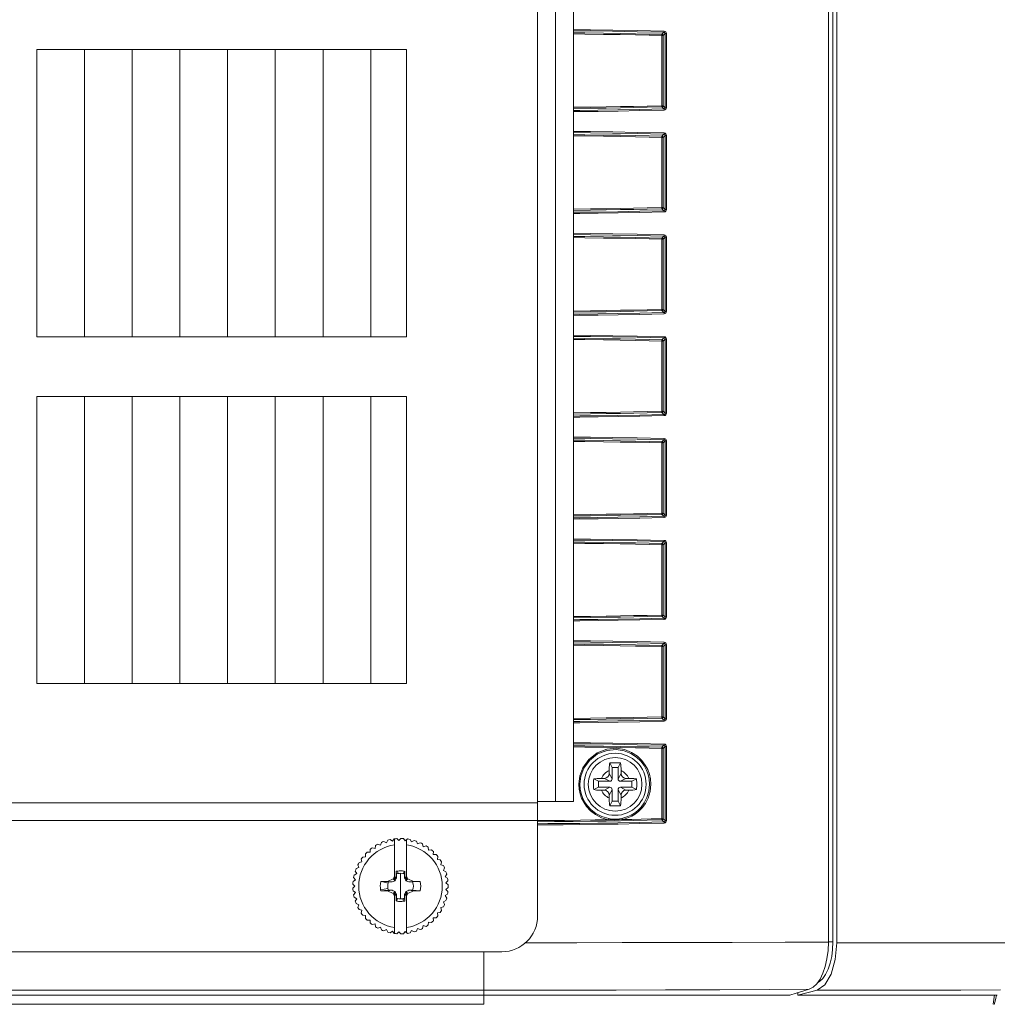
# Model space of a CAD drawing. Header units: millimetres. Extents: x 3925 to 5043, y -86 to 778.
# Tile 18 of 256: x 4084 to 4104, y 360 to 380. Entities that reach past the tile are written whole.
import ezdxf

# ---------------------------------------------------------------- set-up
doc = ezdxf.new("R2010")
doc.units = ezdxf.units.MM
doc.header["$LTSCALE"] = 46.255
for name, color, linetype in [('85-1A626G050DXF_CONTINUOUS_LINE', 7, 'CONTINUOUS'), ('H30-BOTTOM-CDXF_CONTINUOUS_LINE', 7, 'CONTINUOUS'), ('H30-RIGHT-CODXF_CONTINUOUS_LINE', 7, 'CONTINUOUS'), ('H30K-FOG-FILDXF_CONTINUOUS_LINE', 7, 'CONTINUOUS'), ('H30K-FRONT-CDXF_CONTINUOUS_LINE', 7, 'CONTINUOUS'), ('SW3DPS-52-39DXF_CONTINUOUS_LINE', 7, 'CONTINUOUS')]:
    doc.layers.add(name, color=color, linetype=linetype)

msp = doc.modelspace()

# ---------------------------------------------------------------- linework, layer by layer
at = {"layer": '85-1A626G050DXF_CONTINUOUS_LINE', "color": 7, "linetype": 'Continuous', "lineweight": 0}
for p, q in [((4096.1695, 364.7388), (4096.1197, 364.8384)), ((4096.2945, 364.7388), (4096.1695, 364.7388)), ((4096.1695, 364.7388), (4096.1695, 364.5013)), ((4096.2945, 364.7388), (4096.3443, 364.8384)), ((4096.2945, 364.5013), (4096.2945, 364.7388)), ((4095.882, 364.4513), (4095.7824, 364.5011)), ((4095.9456, 364.5138), (4096.007, 364.5138)), ((4096.1195, 364.4513), (4096.007, 364.5138)), ((4096.107, 364.6752), (4096.107, 364.6138)), ((4096.1695, 364.5013), (4096.107, 364.6138)), ((4096.2945, 364.5013), (4096.357, 364.6138)), ((4096.3445, 364.4513), (4096.457, 364.5138)), ((4096.357, 364.6752), (4096.357, 364.6138)), ((4096.5184, 364.5138), (4096.457, 364.5138)), ((4096.582, 364.4513), (4096.6817, 364.5011)), ((4095.882, 364.3263), (4095.7824, 364.2765)), ((4096.1195, 364.4513), (4095.882, 364.4513)), ((4095.882, 364.4513), (4095.882, 364.3263)), ((4095.882, 364.3263), (4096.1195, 364.3263)), ((4096.1195, 364.3263), (4096.007, 364.2638)), ((4096.582, 364.4513), (4096.3445, 364.4513)), ((4096.3445, 364.3263), (4096.582, 364.3263)), ((4096.3445, 364.3263), (4096.457, 364.2638)), ((4096.582, 364.3263), (4096.582, 364.4513)), ((4096.582, 364.3263), (4096.6817, 364.2765)), ((4095.9456, 364.2638), (4096.007, 364.2638)), ((4096.1695, 364.2763), (4096.107, 364.1638)), ((4096.107, 364.1024), (4096.107, 364.1638)), ((4096.1695, 364.2763), (4096.1695, 364.0388)), ((4096.2945, 364.2763), (4096.357, 364.1638)), ((4096.2945, 364.0388), (4096.2945, 364.2763)), ((4096.357, 364.1024), (4096.357, 364.1638)), ((4096.5184, 364.2638), (4096.457, 364.2638)), ((4096.1695, 364.0388), (4096.1197, 363.9392)), ((4096.1695, 364.0388), (4096.2945, 364.0388)), ((4096.2945, 364.0388), (4096.3443, 363.9392))]:
    msp.add_line(p, q, dxfattribs=at)
for points in [[(4096.107, 364.6752), (4096.1074, 364.7054), (4096.1084, 364.7313), (4096.1097, 364.7536), (4096.1112, 364.7732), (4096.113, 364.7909), (4096.115, 364.8074), (4096.1172, 364.8232), (4096.1197, 364.8384)], [(4096.1197, 364.8384), (4096.1568, 364.8405), (4096.1943, 364.8417), (4096.232, 364.8421)], [(4096.232, 364.8421), (4096.2698, 364.8417), (4096.3072, 364.8405), (4096.3443, 364.8384)], [(4096.3443, 364.8384), (4096.3469, 364.823), (4096.3491, 364.8071), (4096.3511, 364.7905), (4096.3528, 364.7727), (4096.3544, 364.7531), (4096.3557, 364.7308), (4096.3566, 364.7051), (4096.357, 364.6752)], [(4095.7824, 364.2765), (4095.7806, 364.3084), (4095.7794, 364.3405), (4095.7788, 364.3727), (4095.7788, 364.4049), (4095.7794, 364.4371), (4095.7806, 364.4692), (4095.7824, 364.5011)], [(4095.7824, 364.5011), (4095.8188, 364.5065), (4095.8587, 364.5105), (4095.9013, 364.513), (4095.9456, 364.5138)], [(4096.5184, 364.5138), (4096.554, 364.5133), (4096.5886, 364.5117), (4096.6217, 364.5091), (4096.6528, 364.5056), (4096.6817, 364.5011)], [(4096.6817, 364.5011), (4096.6835, 364.4692), (4096.6847, 364.4371), (4096.6852, 364.4049), (4096.6852, 364.3727), (4096.6847, 364.3405), (4096.6835, 364.3084), (4096.6817, 364.2765)], [(4095.9456, 364.2638), (4095.91, 364.2643), (4095.8754, 364.2659), (4095.8424, 364.2685), (4095.8112, 364.2721), (4095.7824, 364.2765)], [(4096.1197, 363.9392), (4096.1172, 363.9546), (4096.1149, 363.9705), (4096.113, 363.9871), (4096.1112, 364.0049), (4096.1096, 364.0245), (4096.1083, 364.0468), (4096.1074, 364.0725), (4096.107, 364.1024)], [(4096.357, 364.1024), (4096.3566, 364.0722), (4096.3557, 364.0463), (4096.3543, 364.024), (4096.3528, 364.0044), (4096.351, 363.9867), (4096.3491, 363.9702), (4096.3468, 363.9544), (4096.3443, 363.9392)], [(4096.6817, 364.2765), (4096.6452, 364.2711), (4096.6053, 364.2671), (4096.5627, 364.2646), (4096.5184, 364.2638)], [(4096.232, 363.9355), (4096.1943, 363.9359), (4096.1568, 363.9371), (4096.1197, 363.9392)], [(4096.3443, 363.9392), (4096.3072, 363.9371), (4096.2698, 363.9359), (4096.232, 363.9355)]]:
    msp.add_lwpolyline(points, dxfattribs=at)
msp.add_circle((4096.232, 364.3888), 0.5625, dxfattribs=at)
for centre, radius, start, end in [((4096.232, 364.3888), 0.3125, 113.57818, 156.42182), ((4096.007, 364.6138), 0.1, 270, 0), ((4096.1195, 364.5013), 0.05, 270, 0), ((4096.3445, 364.5013), 0.05, 180, 270), ((4096.232, 364.3888), 0.3125, 23.57818, 66.42182), ((4096.457, 364.6138), 0.1, 180, 270), ((4096.1195, 364.2763), 0.05, 0, 90), ((4096.3445, 364.2763), 0.05, 90, 180), ((4096.232, 364.3888), 0.3125, 203.57818, 246.42182), ((4096.007, 364.1638), 0.1, 0, 90), ((4096.232, 364.3888), 0.3125, 293.57818, 336.42182), ((4096.457, 364.1638), 0.1, 90, 180)]:
    msp.add_arc(centre, radius, start, end, dxfattribs=at)
at = {"layer": 'H30-BOTTOM-CDXF_CONTINUOUS_LINE', "color": 7, "linetype": 'Continuous', "lineweight": 0}
for p, q in [((4093.482, 359.7781), (4093.482, 359.9713)), ((4104.1623, 359.7781), (4104.1869, 359.9786)), ((4093.482, 359.7781), (4019.482, 359.7781))]:
    msp.add_line(p, q, dxfattribs=at)
msp.add_lwpolyline([(4104.232, 359.9713), (4104.2049, 359.8724), (4104.1768, 359.775)], dxfattribs=at)
at = {"layer": 'H30-RIGHT-CODXF_CONTINUOUS_LINE', "color": 7, "linetype": 'Continuous', "lineweight": 0}
for p, q in [((4100.7043, 400.0885), (4100.7043, 361.083)), ((4100.7996, 361.0835), (4100.7996, 400.088)), ((4097.2382, 380.0852), (4097.2084, 380.0852)), ((4097.2084, 378.6124), (4097.2084, 380.0852)), ((4097.2134, 380.11), (4097.255, 380.1516)), ((4097.2382, 380.0852), (4097.2787, 380.1256)), ((4097.2382, 378.6124), (4097.2382, 380.0852)), ((4097.2787, 380.1256), (4097.3084, 380.1256)), ((4097.2787, 380.1256), (4097.2787, 378.572)), ((4097.3084, 380.1256), (4097.3084, 378.572)), ((4097.2382, 378.6124), (4097.2084, 378.6124)), ((4097.2134, 378.5876), (4097.255, 378.546)), ((4097.2382, 378.6124), (4097.2787, 378.572)), ((4097.3084, 378.572), (4097.2787, 378.572)), ((4097.2382, 377.9502), (4097.2084, 377.9502)), ((4097.2084, 376.4774), (4097.2084, 377.9502)), ((4097.2134, 377.975), (4097.255, 378.0166)), ((4097.2382, 377.9502), (4097.2787, 377.9906)), ((4097.2382, 376.4774), (4097.2382, 377.9502)), ((4097.2787, 377.9906), (4097.3084, 377.9906)), ((4097.2787, 377.9906), (4097.2787, 376.437)), ((4097.3084, 377.9906), (4097.3084, 376.437)), ((4097.2382, 376.4774), (4097.2084, 376.4774)), ((4097.2382, 376.4774), (4097.2787, 376.437)), ((4097.2134, 376.4526), (4097.255, 376.411)), ((4097.3084, 376.437), (4097.2787, 376.437)), ((4097.2134, 375.84), (4097.255, 375.8816)), ((4097.2382, 375.8152), (4097.2787, 375.8556)), ((4097.2787, 375.8556), (4097.3084, 375.8556)), ((4097.2787, 375.8556), (4097.2787, 374.302)), ((4097.3084, 375.8556), (4097.3084, 374.302)), ((4097.2382, 375.8152), (4097.2084, 375.8152)), ((4097.2084, 374.3424), (4097.2084, 375.8152)), ((4097.2382, 374.3424), (4097.2382, 375.8152)), ((4097.2382, 374.3424), (4097.2084, 374.3424)), ((4097.2134, 374.3176), (4097.255, 374.276)), ((4097.2382, 374.3424), (4097.2787, 374.302)), ((4097.3084, 374.302), (4097.2787, 374.302)), ((4097.2382, 373.6802), (4097.2084, 373.6802)), ((4097.2084, 372.2074), (4097.2084, 373.6802)), ((4097.2134, 373.705), (4097.255, 373.7466)), ((4097.2382, 373.6802), (4097.2787, 373.7206)), ((4097.2382, 372.2074), (4097.2382, 373.6802)), ((4097.2787, 373.7206), (4097.3084, 373.7206)), ((4097.2787, 373.7206), (4097.2787, 372.167)), ((4097.3084, 373.7206), (4097.3084, 372.167)), ((4097.2382, 372.2074), (4097.2084, 372.2074)), ((4097.2134, 372.1826), (4097.255, 372.141)), ((4097.2382, 372.2074), (4097.2787, 372.167)), ((4097.3084, 372.167), (4097.2787, 372.167)), ((4097.2382, 371.5452), (4097.2084, 371.5452)), ((4097.2084, 370.0724), (4097.2084, 371.5452)), ((4097.2134, 371.57), (4097.255, 371.6116)), ((4097.2382, 371.5452), (4097.2787, 371.5856)), ((4097.2382, 370.0724), (4097.2382, 371.5452)), ((4097.2787, 371.5856), (4097.3084, 371.5856)), ((4097.2787, 371.5856), (4097.2787, 370.032)), ((4097.3084, 371.5856), (4097.3084, 370.032)), ((4097.2382, 370.0724), (4097.2084, 370.0724)), ((4097.2382, 370.0724), (4097.2787, 370.032)), ((4097.2134, 370.0476), (4097.255, 370.006)), ((4097.3084, 370.032), (4097.2787, 370.032)), ((4097.2134, 369.435), (4097.255, 369.4766)), ((4097.2382, 369.4102), (4097.2787, 369.4506)), ((4097.2787, 369.4506), (4097.3084, 369.4506)), ((4097.2787, 369.4506), (4097.2787, 367.897)), ((4097.3084, 369.4506), (4097.3084, 367.897)), ((4097.2382, 369.4102), (4097.2084, 369.4102)), ((4097.2084, 367.9374), (4097.2084, 369.4102)), ((4097.2382, 367.9374), (4097.2382, 369.4102)), ((4097.2382, 367.9374), (4097.2084, 367.9374)), ((4097.2134, 367.9126), (4097.255, 367.871)), ((4097.2382, 367.9374), (4097.2787, 367.897)), ((4097.3084, 367.897), (4097.2787, 367.897)), ((4097.2382, 367.2752), (4097.2084, 367.2752)), ((4097.2084, 365.8024), (4097.2084, 367.2752)), ((4097.2134, 367.3), (4097.255, 367.3416)), ((4097.2382, 367.2752), (4097.2787, 367.3156)), ((4097.2382, 365.8024), (4097.2382, 367.2752)), ((4097.2787, 367.3156), (4097.3084, 367.3156)), ((4097.2787, 367.3156), (4097.2787, 365.762)), ((4097.3084, 367.3156), (4097.3084, 365.762)), ((4097.2382, 365.8024), (4097.2084, 365.8024)), ((4097.2134, 365.7776), (4097.255, 365.736)), ((4097.2382, 365.8024), (4097.2787, 365.762)), ((4097.3084, 365.762), (4097.2787, 365.762)), ((4097.2382, 365.1402), (4097.2084, 365.1402)), ((4097.2084, 363.6674), (4097.2084, 365.1402)), ((4097.2134, 365.165), (4097.255, 365.2066)), ((4097.2382, 365.1402), (4097.2787, 365.1806)), ((4097.2382, 363.6674), (4097.2382, 365.1402)), ((4097.2787, 365.1806), (4097.3084, 365.1806)), ((4097.2787, 365.1806), (4097.2787, 363.627)), ((4097.3084, 365.1806), (4097.3084, 363.627)), ((4097.2382, 363.6674), (4097.2084, 363.6674)), ((4097.2382, 363.6674), (4097.2787, 363.627)), ((4097.2134, 363.6426), (4097.255, 363.601)), ((4097.3084, 363.627), (4097.2787, 363.627)), ((4095.4324, 361.0685), (4094.3438, 361.068)), ((4100.7043, 361.083), (4100.6968, 360.9053)), ((4100.7043, 361.0835), (4100.7996, 361.0835)), ((4100.7996, 361.0835), (4100.7931, 360.9282)), ((4093.482, 359.9713), (4093.482, 360.8788)), ((4100.5892, 360.4277), (4100.5288, 360.304)), ((4099.8937, 359.9713), (4013.0704, 359.9713)), ((4093.482, 360.0753), (4019.482, 360.0753)), ((4100.0305, 360.0119), (4099.8937, 359.9713)), ((4100.1661, 360.0525), (4100.0305, 360.0119)), ((4100.3004, 360.0931), (4100.1661, 360.0525)), ((4100.3821, 360.134), (4100.3004, 360.0931))]:
    msp.add_line(p, q, dxfattribs=at)
for points in [[(4095.357, 380.2086), (4095.716, 380.2045), (4096.1811, 380.1979), (4096.6964, 380.1888), (4097.26, 380.1764)], [(4095.357, 380.1838), (4095.7135, 380.1797), (4096.1779, 380.1731), (4096.6924, 380.164), (4097.255, 380.1516)], [(4097.2599, 380.1765), (4097.259, 380.1648), (4097.2573, 380.1559), (4097.255, 380.1516)], [(4097.26, 380.1764), (4097.2786, 380.1722), (4097.2937, 380.1616), (4097.3041, 380.1464), (4097.3084, 380.1256)], [(4097.2134, 380.11), (4096.9487, 380.1162), (4096.6615, 380.1224), (4096.3433, 380.1284), (4095.9908, 380.1342), (4095.5995, 380.1396), (4095.357, 380.1423)], [(4097.2084, 380.0852), (4096.9441, 380.0914), (4096.6572, 380.0976), (4096.3393, 380.1036), (4095.9871, 380.1094), (4095.5961, 380.1148), (4095.357, 380.1175)], [(4097.2134, 380.11), (4097.2111, 380.1059), (4097.2093, 380.0969), (4097.2084, 380.0852)], [(4097.2382, 380.0852), (4097.2347, 380.0975), (4097.2257, 380.1065), (4097.2134, 380.11)], [(4097.255, 380.1516), (4097.2643, 380.1494), (4097.2717, 380.144), (4097.2767, 380.1362), (4097.2787, 380.1256)], [(4095.357, 378.58), (4095.7128, 378.5843), (4096.0419, 378.589), (4096.342, 378.5941), (4096.621, 378.5993), (4096.9029, 378.6053), (4097.2084, 378.6124)], [(4095.357, 378.5551), (4095.7163, 378.5595), (4096.0456, 378.5642), (4096.346, 378.5693), (4096.6253, 378.5745), (4096.9074, 378.5805), (4097.2134, 378.5876)], [(4097.255, 378.546), (4096.7492, 378.5348), (4096.2901, 378.5263), (4095.8714, 378.52), (4095.4892, 378.5152), (4095.357, 378.5139)], [(4097.2599, 378.5212), (4096.7533, 378.51), (4096.2935, 378.5015), (4095.8742, 378.4952), (4095.4915, 378.4904), (4095.357, 378.489)], [(4097.2134, 378.5876), (4097.2111, 378.5917), (4097.2093, 378.6007), (4097.2084, 378.6124)], [(4097.2134, 378.5876), (4097.2257, 378.5911), (4097.2347, 378.6001), (4097.2382, 378.6124)], [(4097.2787, 378.572), (4097.277, 378.5622), (4097.2722, 378.5542), (4097.265, 378.5486), (4097.255, 378.546)], [(4097.255, 378.546), (4097.2573, 378.5417), (4097.259, 378.5328), (4097.2599, 378.5212)], [(4097.3084, 378.572), (4097.3047, 378.5528), (4097.2948, 378.5371), (4097.2801, 378.5261), (4097.2599, 378.5212)], [(4095.357, 378.0736), (4095.716, 378.0695), (4096.1811, 378.0629), (4096.6964, 378.0538), (4097.26, 378.0414)], [(4095.357, 378.0488), (4095.7135, 378.0447), (4096.1779, 378.0381), (4096.6924, 378.029), (4097.255, 378.0166)], [(4097.2134, 377.975), (4096.9487, 377.9812), (4096.6615, 377.9874), (4096.3433, 377.9934), (4095.9908, 377.9992), (4095.5995, 378.0046), (4095.357, 378.0073)], [(4097.2084, 377.9502), (4096.9441, 377.9564), (4096.6572, 377.9626), (4096.3393, 377.9686), (4095.9871, 377.9744), (4095.5961, 377.9798), (4095.357, 377.9825)], [(4097.2134, 377.975), (4097.2111, 377.9709), (4097.2093, 377.9619), (4097.2084, 377.9502)], [(4097.2382, 377.9502), (4097.2347, 377.9625), (4097.2257, 377.9715), (4097.2134, 377.975)], [(4097.2599, 378.0415), (4097.259, 378.0298), (4097.2573, 378.0209), (4097.255, 378.0166)], [(4097.255, 378.0166), (4097.2643, 378.0144), (4097.2717, 378.009), (4097.2767, 378.0012), (4097.2787, 377.9906)], [(4097.26, 378.0414), (4097.2786, 378.0372), (4097.2937, 378.0266), (4097.3041, 378.0114), (4097.3084, 377.9906)], [(4095.357, 376.445), (4095.7128, 376.4493), (4096.0419, 376.454), (4096.342, 376.4591), (4096.621, 376.4643), (4096.9029, 376.4703), (4097.2084, 376.4774)], [(4097.2134, 376.4526), (4097.2111, 376.4567), (4097.2093, 376.4657), (4097.2084, 376.4774)], [(4097.2134, 376.4526), (4097.2257, 376.4561), (4097.2347, 376.4651), (4097.2382, 376.4774)], [(4095.357, 376.4201), (4095.7163, 376.4245), (4096.0456, 376.4292), (4096.346, 376.4343), (4096.6253, 376.4395), (4096.9074, 376.4455), (4097.2134, 376.4526)], [(4097.255, 376.411), (4096.7492, 376.3998), (4096.2901, 376.3913), (4095.8714, 376.385), (4095.4892, 376.3802), (4095.357, 376.3789)], [(4097.2599, 376.3862), (4096.7533, 376.375), (4096.2935, 376.3665), (4095.8742, 376.3602), (4095.4915, 376.3554), (4095.357, 376.354)], [(4097.2787, 376.437), (4097.277, 376.4272), (4097.2722, 376.4192), (4097.265, 376.4136), (4097.255, 376.411)], [(4097.255, 376.411), (4097.2573, 376.4067), (4097.259, 376.3978), (4097.2599, 376.3862)], [(4097.3084, 376.437), (4097.3047, 376.4178), (4097.2948, 376.4021), (4097.2801, 376.3911), (4097.2599, 376.3862)], [(4095.357, 375.9386), (4095.716, 375.9345), (4096.1811, 375.9279), (4096.6964, 375.9188), (4097.26, 375.9064)], [(4095.357, 375.9138), (4095.7135, 375.9097), (4096.1779, 375.9031), (4096.6924, 375.894), (4097.255, 375.8816)], [(4097.2134, 375.84), (4096.9487, 375.8462), (4096.6615, 375.8524), (4096.3433, 375.8584), (4095.9908, 375.8642), (4095.5995, 375.8696), (4095.357, 375.8723)], [(4097.2084, 375.8152), (4096.9441, 375.8214), (4096.6572, 375.8276), (4096.3393, 375.8336), (4095.9871, 375.8394), (4095.5961, 375.8448), (4095.357, 375.8475)], [(4097.2134, 375.84), (4097.2111, 375.8359), (4097.2093, 375.8269), (4097.2084, 375.8152)], [(4097.2382, 375.8152), (4097.2347, 375.8275), (4097.2257, 375.8365), (4097.2134, 375.84)], [(4097.2599, 375.9065), (4097.259, 375.8948), (4097.2573, 375.8859), (4097.255, 375.8816)], [(4097.255, 375.8816), (4097.2643, 375.8794), (4097.2717, 375.874), (4097.2767, 375.8662), (4097.2787, 375.8556)], [(4097.26, 375.9064), (4097.2786, 375.9022), (4097.2937, 375.8916), (4097.3041, 375.8764), (4097.3084, 375.8556)], [(4095.357, 374.31), (4095.7128, 374.3143), (4096.0419, 374.319), (4096.342, 374.3241), (4096.621, 374.3293), (4096.9029, 374.3353), (4097.2084, 374.3424)], [(4095.357, 374.2851), (4095.7163, 374.2895), (4096.0456, 374.2942), (4096.346, 374.2993), (4096.6253, 374.3045), (4096.9074, 374.3105), (4097.2134, 374.3176)], [(4097.255, 374.276), (4096.7492, 374.2648), (4096.2901, 374.2563), (4095.8714, 374.25), (4095.4892, 374.2452), (4095.357, 374.2439)], [(4097.2599, 374.2512), (4096.7533, 374.24), (4096.2935, 374.2315), (4095.8742, 374.2252), (4095.4915, 374.2204), (4095.357, 374.219)], [(4097.2134, 374.3176), (4097.2111, 374.3217), (4097.2093, 374.3307), (4097.2084, 374.3424)], [(4097.2134, 374.3176), (4097.2257, 374.3211), (4097.2347, 374.3301), (4097.2382, 374.3424)], [(4097.2787, 374.302), (4097.277, 374.2922), (4097.2722, 374.2842), (4097.265, 374.2786), (4097.255, 374.276)], [(4097.255, 374.276), (4097.2573, 374.2717), (4097.259, 374.2628), (4097.2599, 374.2512)], [(4097.3084, 374.302), (4097.3047, 374.2828), (4097.2948, 374.2671), (4097.2801, 374.2561), (4097.2599, 374.2512)], [(4095.357, 373.8036), (4095.716, 373.7995), (4096.1811, 373.7929), (4096.6964, 373.7838), (4097.26, 373.7714)], [(4095.357, 373.7788), (4095.7135, 373.7747), (4096.1779, 373.7681), (4096.6924, 373.759), (4097.255, 373.7466)], [(4097.2134, 373.705), (4096.9487, 373.7112), (4096.6615, 373.7174), (4096.3433, 373.7234), (4095.9908, 373.7292), (4095.5995, 373.7346), (4095.357, 373.7373)], [(4097.2084, 373.6802), (4096.9441, 373.6864), (4096.6572, 373.6926), (4096.3393, 373.6986), (4095.9871, 373.7044), (4095.5961, 373.7098), (4095.357, 373.7125)], [(4097.2134, 373.705), (4097.2111, 373.7009), (4097.2093, 373.6919), (4097.2084, 373.6802)], [(4097.2382, 373.6802), (4097.2347, 373.6925), (4097.2257, 373.7015), (4097.2134, 373.705)], [(4097.2599, 373.7715), (4097.259, 373.7598), (4097.2573, 373.7509), (4097.255, 373.7466)], [(4097.255, 373.7466), (4097.2643, 373.7444), (4097.2717, 373.739), (4097.2767, 373.7312), (4097.2787, 373.7206)], [(4097.26, 373.7714), (4097.2786, 373.7672), (4097.2937, 373.7566), (4097.3041, 373.7414), (4097.3084, 373.7206)], [(4095.357, 372.175), (4095.7128, 372.1793), (4096.0419, 372.184), (4096.342, 372.1891), (4096.621, 372.1943), (4096.9029, 372.2003), (4097.2084, 372.2074)], [(4095.357, 372.1501), (4095.7163, 372.1545), (4096.0456, 372.1592), (4096.346, 372.1643), (4096.6253, 372.1695), (4096.9074, 372.1755), (4097.2134, 372.1826)], [(4097.255, 372.141), (4096.7492, 372.1298), (4096.2901, 372.1213), (4095.8714, 372.115), (4095.4892, 372.1102), (4095.357, 372.1089)], [(4097.2134, 372.1826), (4097.2111, 372.1867), (4097.2093, 372.1957), (4097.2084, 372.2074)], [(4097.2134, 372.1826), (4097.2257, 372.1861), (4097.2347, 372.1951), (4097.2382, 372.2074)], [(4097.2787, 372.167), (4097.277, 372.1572), (4097.2722, 372.1492), (4097.265, 372.1436), (4097.255, 372.141)], [(4097.255, 372.141), (4097.2573, 372.1367), (4097.259, 372.1278), (4097.2599, 372.1162)], [(4097.3084, 372.167), (4097.3047, 372.1478), (4097.2948, 372.1321), (4097.2801, 372.1211), (4097.2599, 372.1162)], [(4097.2599, 372.1162), (4096.7533, 372.105), (4096.2935, 372.0965), (4095.8742, 372.0902), (4095.4915, 372.0854), (4095.357, 372.084)], [(4095.357, 371.6686), (4095.716, 371.6645), (4096.1811, 371.6579), (4096.6964, 371.6488), (4097.26, 371.6364)], [(4095.357, 371.6438), (4095.7135, 371.6397), (4096.1779, 371.6331), (4096.6924, 371.624), (4097.255, 371.6116)], [(4097.2134, 371.57), (4096.9487, 371.5762), (4096.6615, 371.5824), (4096.3433, 371.5884), (4095.9908, 371.5942), (4095.5995, 371.5996), (4095.357, 371.6023)], [(4097.2084, 371.5452), (4096.9441, 371.5514), (4096.6572, 371.5576), (4096.3393, 371.5636), (4095.9871, 371.5694), (4095.5961, 371.5748), (4095.357, 371.5775)], [(4097.2134, 371.57), (4097.2111, 371.5659), (4097.2093, 371.5569), (4097.2084, 371.5452)], [(4097.2382, 371.5452), (4097.2347, 371.5575), (4097.2257, 371.5665), (4097.2134, 371.57)], [(4097.2599, 371.6365), (4097.259, 371.6248), (4097.2573, 371.6159), (4097.255, 371.6116)], [(4097.255, 371.6116), (4097.2643, 371.6094), (4097.2717, 371.604), (4097.2767, 371.5962), (4097.2787, 371.5856)], [(4097.26, 371.6364), (4097.2786, 371.6322), (4097.2937, 371.6216), (4097.3041, 371.6064), (4097.3084, 371.5856)], [(4095.357, 370.04), (4095.7128, 370.0443), (4096.0419, 370.049), (4096.342, 370.0541), (4096.621, 370.0593), (4096.9029, 370.0653), (4097.2084, 370.0724)], [(4097.2134, 370.0476), (4097.2111, 370.0517), (4097.2093, 370.0607), (4097.2084, 370.0724)], [(4097.2134, 370.0476), (4097.2257, 370.0511), (4097.2347, 370.0601), (4097.2382, 370.0724)], [(4095.357, 370.0151), (4095.7163, 370.0195), (4096.0456, 370.0242), (4096.346, 370.0293), (4096.6253, 370.0345), (4096.9074, 370.0405), (4097.2134, 370.0476)], [(4097.255, 370.006), (4096.7492, 369.9948), (4096.2901, 369.9863), (4095.8714, 369.98), (4095.4892, 369.9752), (4095.357, 369.9739)], [(4097.2599, 369.9812), (4096.7533, 369.97), (4096.2935, 369.9615), (4095.8742, 369.9552), (4095.4915, 369.9504), (4095.357, 369.949)], [(4097.2787, 370.032), (4097.277, 370.0222), (4097.2722, 370.0142), (4097.265, 370.0086), (4097.255, 370.006)], [(4097.255, 370.006), (4097.2573, 370.0017), (4097.259, 369.9928), (4097.2599, 369.9812)], [(4097.3084, 370.032), (4097.3047, 370.0128), (4097.2948, 369.9971), (4097.2801, 369.9861), (4097.2599, 369.9812)], [(4095.357, 369.5336), (4095.716, 369.5295), (4096.1811, 369.5229), (4096.6964, 369.5138), (4097.26, 369.5014)], [(4095.357, 369.5088), (4095.7135, 369.5047), (4096.1779, 369.4981), (4096.6924, 369.489), (4097.255, 369.4766)], [(4097.2134, 369.435), (4096.9487, 369.4412), (4096.6615, 369.4474), (4096.3433, 369.4534), (4095.9908, 369.4592), (4095.5995, 369.4646), (4095.357, 369.4673)], [(4097.2084, 369.4102), (4096.9441, 369.4164), (4096.6572, 369.4226), (4096.3393, 369.4286), (4095.9871, 369.4344), (4095.5961, 369.4398), (4095.357, 369.4425)], [(4097.2599, 369.5015), (4097.259, 369.4898), (4097.2573, 369.4809), (4097.255, 369.4766)], [(4097.255, 369.4766), (4097.2643, 369.4744), (4097.2717, 369.469), (4097.2767, 369.4612), (4097.2787, 369.4506)], [(4097.26, 369.5014), (4097.2786, 369.4972), (4097.2937, 369.4866), (4097.3041, 369.4714), (4097.3084, 369.4506)], [(4097.2134, 369.435), (4097.2111, 369.4309), (4097.2093, 369.4219), (4097.2084, 369.4102)], [(4097.2382, 369.4102), (4097.2347, 369.4225), (4097.2257, 369.4315), (4097.2134, 369.435)], [(4095.357, 367.905), (4095.7128, 367.9093), (4096.0419, 367.914), (4096.342, 367.9191), (4096.621, 367.9243), (4096.9029, 367.9303), (4097.2084, 367.9374)], [(4095.357, 367.8801), (4095.7163, 367.8845), (4096.0456, 367.8892), (4096.346, 367.8943), (4096.6253, 367.8995), (4096.9074, 367.9055), (4097.2134, 367.9126)], [(4097.255, 367.871), (4096.7492, 367.8598), (4096.2901, 367.8513), (4095.8714, 367.845), (4095.4892, 367.8402), (4095.357, 367.8389)], [(4097.2599, 367.8462), (4096.7533, 367.835), (4096.2935, 367.8265), (4095.8742, 367.8202), (4095.4915, 367.8154), (4095.357, 367.814)], [(4097.2134, 367.9126), (4097.2111, 367.9167), (4097.2093, 367.9257), (4097.2084, 367.9374)], [(4097.2134, 367.9126), (4097.2257, 367.9161), (4097.2347, 367.9251), (4097.2382, 367.9374)], [(4097.2787, 367.897), (4097.277, 367.8872), (4097.2722, 367.8792), (4097.265, 367.8736), (4097.255, 367.871)], [(4097.255, 367.871), (4097.2573, 367.8667), (4097.259, 367.8578), (4097.2599, 367.8462)], [(4097.3084, 367.897), (4097.3047, 367.8778), (4097.2948, 367.8621), (4097.2801, 367.8511), (4097.2599, 367.8462)], [(4095.357, 367.3986), (4095.716, 367.3945), (4096.1811, 367.3879), (4096.6964, 367.3788), (4097.26, 367.3664)], [(4095.357, 367.3738), (4095.7135, 367.3697), (4096.1779, 367.3631), (4096.6924, 367.354), (4097.255, 367.3416)], [(4097.2134, 367.3), (4096.9487, 367.3062), (4096.6615, 367.3124), (4096.3433, 367.3184), (4095.9908, 367.3242), (4095.5995, 367.3296), (4095.357, 367.3323)], [(4097.2084, 367.2752), (4096.9441, 367.2814), (4096.6572, 367.2876), (4096.3393, 367.2936), (4095.9871, 367.2994), (4095.5961, 367.3048), (4095.357, 367.3075)], [(4097.2134, 367.3), (4097.2111, 367.2959), (4097.2093, 367.2869), (4097.2084, 367.2752)], [(4097.2382, 367.2752), (4097.2347, 367.2875), (4097.2257, 367.2965), (4097.2134, 367.3)], [(4097.2599, 367.3665), (4097.259, 367.3548), (4097.2573, 367.3459), (4097.255, 367.3416)], [(4097.255, 367.3416), (4097.2643, 367.3394), (4097.2717, 367.334), (4097.2767, 367.3262), (4097.2787, 367.3156)], [(4097.26, 367.3664), (4097.2786, 367.3622), (4097.2937, 367.3516), (4097.3041, 367.3364), (4097.3084, 367.3156)], [(4095.357, 365.77), (4095.7128, 365.7743), (4096.0419, 365.779), (4096.342, 365.7841), (4096.621, 365.7893), (4096.9029, 365.7953), (4097.2084, 365.8024)], [(4095.357, 365.7451), (4095.7163, 365.7495), (4096.0456, 365.7542), (4096.346, 365.7593), (4096.6253, 365.7645), (4096.9074, 365.7705), (4097.2134, 365.7776)], [(4097.255, 365.736), (4096.7492, 365.7248), (4096.2901, 365.7163), (4095.8714, 365.71), (4095.4892, 365.7052), (4095.357, 365.7039)], [(4097.2134, 365.7776), (4097.2111, 365.7817), (4097.2093, 365.7907), (4097.2084, 365.8024)], [(4097.2134, 365.7776), (4097.2257, 365.7811), (4097.2347, 365.7901), (4097.2382, 365.8024)], [(4097.2787, 365.762), (4097.277, 365.7522), (4097.2722, 365.7442), (4097.265, 365.7386), (4097.255, 365.736)], [(4097.255, 365.736), (4097.2573, 365.7317), (4097.259, 365.7228), (4097.2599, 365.7112)], [(4097.3084, 365.762), (4097.3047, 365.7428), (4097.2948, 365.7271), (4097.2801, 365.7161), (4097.2599, 365.7112)], [(4097.2599, 365.7112), (4096.7533, 365.7), (4096.2935, 365.6915), (4095.8742, 365.6852), (4095.4915, 365.6804), (4095.357, 365.679)], [(4095.357, 365.2636), (4095.716, 365.2595), (4096.1811, 365.2529), (4096.6964, 365.2438), (4097.26, 365.2314)], [(4095.357, 365.2388), (4095.7135, 365.2347), (4096.1779, 365.2281), (4096.6924, 365.219), (4097.255, 365.2066)], [(4097.2134, 365.165), (4096.9487, 365.1712), (4096.6615, 365.1774), (4096.3433, 365.1834), (4095.9908, 365.1892), (4095.5995, 365.1946), (4095.357, 365.1973)], [(4097.2084, 365.1402), (4096.9441, 365.1464), (4096.6572, 365.1526), (4096.3393, 365.1586), (4095.9871, 365.1644), (4095.5961, 365.1698), (4095.357, 365.1725)], [(4095.4722, 364.3888), (4095.4926, 364.5633), (4095.557, 364.7366), (4095.6782, 364.9073), (4095.8554, 365.0462), (4096.0593, 365.1252), (4096.2556, 365.1436), (4096.4298, 365.1164), (4096.5777, 365.0578), (4096.6984, 364.979), (4096.7932, 364.8888), (4096.865, 364.7931), (4096.9165, 364.6973), (4096.9514, 364.6027), (4096.9737, 364.5026), (4096.9823, 364.3888)], [(4095.4947, 364.3888), (4095.5144, 364.5576), (4095.5767, 364.7252), (4095.6938, 364.8903), (4095.865, 365.0246), (4096.0619, 365.1009), (4096.2515, 365.1187), (4096.4197, 365.0923), (4096.5624, 365.0356), (4096.6789, 364.9594), (4096.7704, 364.8721), (4096.8397, 364.7797), (4096.8893, 364.687), (4096.923, 364.5956), (4096.9445, 364.4988), (4096.9528, 364.3888)], [(4097.2134, 365.165), (4097.2111, 365.1609), (4097.2093, 365.1519), (4097.2084, 365.1402)], [(4097.2382, 365.1402), (4097.2347, 365.1525), (4097.2257, 365.1615), (4097.2134, 365.165)], [(4097.2599, 365.2315), (4097.259, 365.2198), (4097.2573, 365.2109), (4097.255, 365.2066)], [(4097.255, 365.2066), (4097.2643, 365.2044), (4097.2717, 365.199), (4097.2767, 365.1912), (4097.2787, 365.1806)], [(4097.26, 365.2314), (4097.2786, 365.2272), (4097.2937, 365.2166), (4097.3041, 365.2014), (4097.3084, 365.1806)], [(4096.0966, 363.6449), (4095.945, 363.6883), (4095.8181, 363.754), (4095.7151, 363.8338), (4095.6342, 363.9213), (4095.5729, 364.012), (4095.5288, 364.1017), (4095.4987, 364.1902), (4095.4795, 364.2836), (4095.4722, 364.3888)], [(4096.0979, 363.6694), (4095.9515, 363.7113), (4095.829, 363.7748), (4095.7294, 363.852), (4095.6513, 363.9366), (4095.592, 364.0243), (4095.5495, 364.1111), (4095.5204, 364.1967), (4095.5018, 364.2871), (4095.4947, 364.3888)], [(4096.9528, 364.3888), (4096.9381, 364.2427), (4096.8982, 364.1113), (4096.8419, 364.0015), (4096.7769, 363.9129), (4096.7075, 363.8423), (4096.6368, 363.7869), (4096.5671, 363.7444), (4096.4997, 363.7128), (4096.4355, 363.6899), (4096.3747, 363.6742)], [(4096.9823, 364.3888), (4096.9671, 364.2377), (4096.9257, 364.1017), (4096.8673, 363.9881), (4096.7999, 363.8965), (4096.728, 363.8235), (4096.6548, 363.7662), (4096.5825, 363.7223), (4096.5127, 363.6896), (4096.4462, 363.666), (4096.3832, 363.6498)], [(4096.0966, 363.6449), (4096.0982, 363.6565), (4096.0987, 363.6654), (4096.0979, 363.6694)], [(4096.3747, 363.6742), (4096.3213, 363.6649), (4096.2684, 363.6597), (4096.2139, 363.6584), (4096.1569, 363.6614), (4096.0979, 363.6694)], [(4096.3832, 363.6498), (4096.3803, 363.6617), (4096.3772, 363.6706), (4096.3747, 363.6742)], [(4096.3832, 363.6498), (4096.5831, 363.6536), (4096.7818, 363.6576), (4096.9882, 363.6622), (4097.2084, 363.6674)], [(4097.2134, 363.6426), (4097.2111, 363.6467), (4097.2093, 363.6557), (4097.2084, 363.6674)], [(4097.2134, 363.6426), (4097.2257, 363.6461), (4097.2347, 363.6551), (4097.2382, 363.6674)], [(4094.607, 363.6286), (4094.8091, 363.6299), (4095.1707, 363.633), (4095.5044, 363.6367), (4095.8124, 363.6407), (4096.0966, 363.6449)], [(4097.255, 363.601), (4096.7492, 363.5898), (4096.2901, 363.5813), (4095.8714, 363.575), (4095.4892, 363.5702), (4095.1405, 363.5667), (4094.8223, 363.5641), (4094.607, 363.5627)], [(4097.2599, 363.5762), (4096.7533, 363.565), (4096.2935, 363.5565), (4095.8742, 363.5502), (4095.4915, 363.5454), (4095.1423, 363.5419), (4094.8238, 363.5393), (4094.607, 363.5379)], [(4094.6072, 363.6038), (4094.9605, 363.6063), (4095.3555, 363.6101), (4095.7163, 363.6145), (4096.0456, 363.6192), (4096.346, 363.6243), (4096.6253, 363.6295), (4096.9074, 363.6355), (4097.2134, 363.6426)], [(4096.0966, 363.6449), (4096.16, 363.6412), (4096.2159, 363.6402), (4096.2656, 363.641), (4096.3215, 363.644), (4096.3832, 363.6498)], [(4097.2787, 363.627), (4097.277, 363.6172), (4097.2722, 363.6092), (4097.265, 363.6036), (4097.255, 363.601)], [(4097.255, 363.601), (4097.2573, 363.5967), (4097.259, 363.5878), (4097.2599, 363.5762)], [(4097.3084, 363.627), (4097.3047, 363.6078), (4097.2948, 363.5921), (4097.2801, 363.5811), (4097.2599, 363.5762)], [(4100.7043, 361.083), (4099.8007, 361.078), (4098.6856, 361.0739), (4097.4737, 361.0711), (4096.3782, 361.0694), (4095.4324, 361.0685)], [(4100.7931, 360.9282), (4100.7737, 360.7778), (4100.742, 360.6371), (4100.6991, 360.5106), (4100.6463, 360.4023), (4100.5853, 360.3156), (4100.518, 360.2535), (4100.4795, 360.2341)], [(4100.6968, 360.9053), (4100.6746, 360.7332), (4100.6383, 360.5723), (4100.5892, 360.4277)], [(4100.5288, 360.304), (4100.459, 360.2051), (4100.3821, 360.134)], [(4100.3004, 360.0931), (4099.4649, 360.087), (4098.4278, 360.0822), (4097.2905, 360.0789), (4096.2541, 360.077), (4095.3536, 360.076), (4094.4788, 360.0755), (4093.482, 360.0753)]]:
    msp.add_lwpolyline(points, dxfattribs=at)
msp.add_circle((4096.232, 364.3888), 0.65, dxfattribs=at)
at = {"layer": 'H30K-FOG-FILDXF_CONTINUOUS_LINE', "color": 7, "linetype": 'Continuous', "lineweight": 0}
for p, q in [((4094.607, 361.6288), (4094.607, 399.2038)), ((4094.982, 396.8038), (4094.982, 364.0288)), ((4095.357, 396.8038), (4095.357, 364.0288)), ((4091.857, 379.7888), (4084.107, 379.7888)), ((4084.107, 379.7888), (4084.107, 373.7701)), ((4085.107, 379.7888), (4085.107, 373.7701)), ((4086.107, 379.7888), (4086.107, 373.7701)), ((4087.107, 379.7888), (4087.107, 373.7701)), ((4088.107, 379.7888), (4088.107, 373.7701)), ((4089.107, 379.7888), (4089.107, 373.7701)), ((4090.107, 379.7888), (4090.107, 373.7701)), ((4091.107, 379.7888), (4091.107, 373.7701)), ((4091.857, 373.7701), (4091.857, 379.7888)), ((4084.107, 373.7701), (4091.857, 373.7701)), ((4091.857, 372.5188), (4084.107, 372.5188)), ((4084.107, 372.5188), (4084.107, 366.5001)), ((4085.107, 372.5188), (4085.107, 366.5038)), ((4086.107, 372.5188), (4086.107, 366.5038)), ((4087.107, 372.5188), (4087.107, 366.5038)), ((4088.107, 372.5188), (4088.107, 366.5038)), ((4089.107, 372.5188), (4089.107, 366.5038)), ((4090.107, 372.5188), (4090.107, 366.5038)), ((4091.107, 372.5188), (4091.107, 366.5038)), ((4091.857, 366.5001), (4091.857, 372.5188)), ((4084.107, 366.5001), (4091.857, 366.5001)), ((4094.607, 364.0038), (4015.232, 364.0038)), ((4095.357, 364.0288), (4094.607, 364.0288)), ((4094.607, 363.6288), (4015.232, 363.6288)), ((4093.857, 360.8788), (4015.982, 360.8788))]:
    msp.add_line(p, q, dxfattribs=at)
msp.add_arc((4093.857, 361.6288), 0.75, 270, 0, dxfattribs=at)
at = {"layer": 'H30K-FRONT-CDXF_CONTINUOUS_LINE', "color": 7, "linetype": 'Continuous', "lineweight": 0}
for p, q in [((4100.8794, 361.0687), (4100.8794, 400.7213)), ((4100.8794, 361.0687), (4101.4322, 361.068)), ((4101.4322, 361.068), (4105.982, 361.0692)), ((4100.6277, 360.1835), (4100.7613, 360.4061)), ((4100.4661, 360.0761), (4100.6277, 360.1835)), ((4100.0644, 359.9713), (4100.0633, 360.0217)), ((4100.4661, 360.0761), (4100.0644, 359.9713)), ((4100.0644, 359.9713), (4104.2463, 359.9713)), ((4103.482, 360.0759), (4104.3122, 360.0774))]:
    msp.add_line(p, q, dxfattribs=at)
for points in [[(4100.7613, 360.4061), (4100.849, 360.7149), (4100.8794, 361.0687)], [(4100.4661, 360.0761), (4101.3094, 360.0751), (4102.159, 360.0744), (4102.9936, 360.0748), (4103.482, 360.0759)]]:
    msp.add_lwpolyline(points, dxfattribs=at)
at = {"layer": 'SW3DPS-52-39DXF_CONTINUOUS_LINE', "color": 7, "linetype": 'Continuous', "lineweight": 0}
for p, q in [((4091.6539, 363.2508), (4091.6987, 363.209)), ((4091.6987, 363.209), (4091.7404, 363.2538)), ((4091.7934, 363.2519), (4091.8319, 363.2044)), ((4091.1375, 363.0579), (4091.1975, 363.0462)), ((4091.1975, 363.0462), (4091.2092, 363.1063)), ((4091.2552, 363.1328), (4091.313, 363.1129)), ((4091.313, 363.1129), (4091.3329, 363.1707)), ((4091.3821, 363.1906), (4091.4367, 363.1628)), ((4091.4367, 363.1628), (4091.4644, 363.2173)), ((4091.5159, 363.2302), (4091.566, 363.1951)), ((4091.566, 363.1951), (4091.6011, 363.2452)), ((4091.605, 362.4622), (4091.605, 363.2457)), ((4091.8319, 363.2044), (4091.8795, 363.2429)), ((4091.859, 363.1195), (4091.859, 363.2263)), ((4091.859, 363.1195), (4091.859, 362.4622)), ((4091.9317, 363.2337), (4091.9632, 363.1812)), ((4091.9632, 363.1812), (4092.0157, 363.2127)), ((4092.0662, 363.1963), (4092.0901, 363.14)), ((4092.0901, 363.14), (4092.1464, 363.1639)), ((4092.1941, 363.1407), (4092.2099, 363.0816)), ((4092.2099, 363.0816), (4092.269, 363.0974)), ((4092.313, 363.0677), (4092.3205, 363.007)), ((4090.9389, 362.8629), (4090.9998, 362.8682)), ((4090.9998, 362.8682), (4090.9945, 362.9291)), ((4091.0314, 362.9673), (4091.0925, 362.9641)), ((4091.0925, 362.9641), (4091.0957, 363.0252)), ((4092.3205, 363.007), (4092.3812, 363.0144)), ((4092.4206, 362.9789), (4092.4196, 362.9178)), ((4092.4196, 362.9178), (4092.4807, 362.9167)), ((4092.5148, 362.876), (4092.5053, 362.8156)), ((4090.8017, 362.6206), (4090.8588, 362.6426)), ((4090.8588, 362.6426), (4090.8369, 362.6997)), ((4090.8618, 362.7465), (4090.9214, 362.7603)), ((4090.9214, 362.7603), (4090.9077, 362.8199)), ((4092.5053, 362.8156), (4092.5657, 362.806)), ((4092.5938, 362.761), (4092.5759, 362.7025)), ((4092.5759, 362.7025), (4092.6344, 362.6846)), ((4092.656, 362.6362), (4092.6302, 362.5807)), ((4090.7855, 362.3868), (4090.7487, 362.4357)), ((4090.7597, 362.4876), (4090.8132, 362.5173)), ((4090.8132, 362.5173), (4090.7836, 362.5708)), ((4091.5791, 362.4067), (4091.605, 362.4622)), ((4091.605, 362.3936), (4091.6403, 362.4692)), ((4091.605, 362.4622), (4091.605, 362.3936)), ((4091.6403, 362.4692), (4091.6419, 362.5657)), ((4091.6403, 362.4692), (4091.6448, 362.4291)), ((4091.6419, 362.5657), (4091.6708, 362.5712)), ((4091.6419, 362.5657), (4091.6448, 362.5121)), ((4091.6448, 362.4291), (4091.6448, 362.5121)), ((4091.6708, 362.5712), (4091.6811, 362.5182)), ((4091.732, 361.9846), (4091.732, 362.523)), ((4091.807, 362.5683), (4091.7945, 362.5157)), ((4091.7945, 362.5157), (4091.8192, 362.5101)), ((4091.807, 362.5683), (4091.8221, 362.5645)), ((4091.8221, 362.5646), (4091.8192, 362.5101)), ((4091.8192, 362.5101), (4091.8192, 362.4291)), ((4091.8238, 362.4692), (4091.8192, 362.4291)), ((4091.8221, 362.5645), (4091.8238, 362.4692)), ((4091.8238, 362.4692), (4091.859, 362.3936)), ((4091.859, 362.4622), (4091.8849, 362.4067)), ((4091.859, 362.3936), (4091.859, 362.4622)), ((4092.6302, 362.5807), (4092.6856, 362.5549)), ((4092.7003, 362.5038), (4092.6669, 362.4525)), ((4092.6669, 362.4525), (4092.7182, 362.4192)), ((4090.7762, 362.2538), (4090.733, 362.2971)), ((4090.733, 362.2105), (4090.7762, 362.2538)), ((4090.7367, 362.35), (4090.7855, 362.3868)), ((4091.319, 362.3493), (4091.4614, 362.3518)), ((4091.3349, 362.3485), (4091.319, 362.3493)), ((4091.335, 362.3485), (4091.3349, 362.3485)), ((4091.4757, 362.341), (4091.335, 362.3485)), ((4091.335, 362.3485), (4091.4701, 362.3162)), ((4091.4614, 362.3518), (4091.5791, 362.4067)), ((4091.4614, 362.3518), (4091.5567, 362.341)), ((4091.4701, 362.3163), (4091.4758, 362.341)), ((4091.4757, 362.341), (4091.5567, 362.341)), ((4091.5791, 362.4067), (4091.6188, 362.367)), ((4091.8452, 362.367), (4091.8849, 362.4067)), ((4091.8849, 362.4067), (4092.0026, 362.3518)), ((4091.9073, 362.341), (4092.0026, 362.3518)), ((4091.9073, 362.341), (4091.9867, 362.341)), ((4092.145, 362.3493), (4091.9867, 362.341)), ((4092.0026, 362.3518), (4092.145, 362.3493)), ((4092.7256, 362.3667), (4092.6855, 362.3205)), ((4092.6855, 362.3205), (4092.7317, 362.2803)), ((4092.7317, 362.2273), (4092.6855, 362.1871)), ((4090.7855, 362.1208), (4090.7367, 362.1576)), ((4090.7487, 362.0719), (4090.7855, 362.1208)), ((4090.8132, 361.9904), (4090.7597, 362.02)), ((4091.3158, 362.1736), (4091.4677, 362.2029)), ((4091.3187, 362.1583), (4091.3158, 362.1736)), ((4091.3187, 362.1583), (4091.4738, 362.1666)), ((4091.4614, 362.1558), (4091.3187, 362.1583)), ((4091.4614, 362.1558), (4091.5567, 362.1666)), ((4091.5791, 362.1009), (4091.4614, 362.1558)), ((4091.5567, 362.1666), (4091.4738, 362.1666)), ((4091.6188, 362.1406), (4091.5791, 362.1009)), ((4091.605, 362.0454), (4091.5791, 362.1009)), ((4091.6403, 362.0384), (4091.605, 362.114)), ((4091.605, 362.114), (4091.605, 362.0454)), ((4091.605, 361.2619), (4091.605, 362.0454)), ((4091.6403, 362.0384), (4091.6448, 362.0785)), ((4091.6419, 361.9431), (4091.6403, 362.0384)), ((4091.6448, 361.9975), (4091.6448, 362.0785)), ((4091.8192, 362.0785), (4091.8192, 361.9956)), ((4091.8192, 362.0785), (4091.8238, 362.0384)), ((4091.8238, 362.0384), (4091.8221, 361.9419)), ((4091.859, 362.114), (4091.8238, 362.0384)), ((4091.8849, 362.1009), (4091.8452, 362.1406)), ((4091.859, 362.0454), (4091.859, 362.114)), ((4091.8849, 362.1009), (4091.859, 362.0454)), ((4091.859, 362.0454), (4091.859, 361.3881)), ((4092.0026, 362.1558), (4091.8849, 362.1009)), ((4091.9867, 362.1666), (4091.9073, 362.1666)), ((4091.9073, 362.1666), (4092.0026, 362.1558)), ((4091.9867, 362.1666), (4092.145, 362.1583)), ((4092.145, 362.1583), (4092.0026, 362.1558)), ((4092.7182, 362.0884), (4092.6669, 362.0551)), ((4092.6669, 362.0551), (4092.7003, 362.0038)), ((4092.6855, 362.1871), (4092.7256, 362.141)), ((4090.7836, 361.9368), (4090.8132, 361.9904)), ((4090.8588, 361.865), (4090.8017, 361.887)), ((4090.8369, 361.8079), (4090.8588, 361.865)), ((4091.6448, 361.9975), (4091.6419, 361.9431)), ((4091.657, 361.9393), (4091.6419, 361.9431)), ((4091.6696, 361.9919), (4091.6448, 361.9976)), ((4091.657, 361.9393), (4091.6696, 361.9919)), ((4091.7932, 361.9364), (4091.783, 361.9895)), ((4091.8221, 361.9419), (4091.7932, 361.9364)), ((4091.8221, 361.9419), (4091.8192, 361.9956)), ((4092.6344, 361.823), (4092.5759, 361.8051)), ((4092.5759, 361.8051), (4092.5938, 361.7466)), ((4092.6856, 361.9528), (4092.6302, 361.9269)), ((4092.6302, 361.9269), (4092.656, 361.8715)), ((4090.9214, 361.7473), (4090.8618, 361.7611)), ((4090.9077, 361.6877), (4090.9214, 361.7473)), ((4090.9998, 361.6394), (4090.9389, 361.6448)), ((4090.9945, 361.5785), (4090.9998, 361.6394)), ((4092.5657, 361.7016), (4092.5053, 361.692)), ((4092.5053, 361.692), (4092.5148, 361.6316)), ((4091.0925, 361.5435), (4091.0314, 361.5403)), ((4091.0957, 361.4824), (4091.0925, 361.5435)), ((4091.1975, 361.4614), (4091.1375, 361.4497)), ((4091.2092, 361.4014), (4091.1975, 361.4614)), ((4091.313, 361.3947), (4091.2552, 361.3748)), ((4091.3329, 361.3369), (4091.313, 361.3947)), ((4092.2099, 361.4261), (4092.1941, 361.367)), ((4092.269, 361.4102), (4092.2099, 361.4261)), ((4092.3205, 361.5006), (4092.313, 361.4399)), ((4092.3812, 361.4932), (4092.3205, 361.5006)), ((4092.4807, 361.5909), (4092.4196, 361.5898)), ((4092.4196, 361.5898), (4092.4206, 361.5287)), ((4091.4367, 361.3448), (4091.3821, 361.317)), ((4091.4644, 361.2903), (4091.4367, 361.3448)), ((4091.566, 361.3125), (4091.5159, 361.2774)), ((4091.6011, 361.2624), (4091.566, 361.3125)), ((4091.6987, 361.2986), (4091.6539, 361.2569)), ((4091.7404, 361.2538), (4091.6987, 361.2986)), ((4091.8319, 361.3032), (4091.7934, 361.2557)), ((4091.8795, 361.2647), (4091.8319, 361.3032)), ((4091.859, 361.2813), (4091.859, 361.3881)), ((4091.9632, 361.3264), (4091.9317, 361.274)), ((4092.0157, 361.2949), (4091.9632, 361.3264)), ((4092.0901, 361.3676), (4092.0662, 361.3113)), ((4092.1464, 361.3437), (4092.0901, 361.3676))]:
    msp.add_line(p, q, dxfattribs=at)
for points in [[(4091.6188, 362.367), (4091.6274, 362.3871), (4091.6361, 362.4078), (4091.6448, 362.4291)], [(4091.6448, 362.5121), (4091.6568, 362.5139), (4091.6688, 362.5159), (4091.681, 362.5182)], [(4091.8192, 362.4291), (4091.828, 362.4078), (4091.8366, 362.3871), (4091.8452, 362.367)], [(4091.5567, 362.341), (4091.578, 362.3498), (4091.5987, 362.3584), (4091.6188, 362.367)], [(4091.8452, 362.367), (4091.8653, 362.3584), (4091.886, 362.3498), (4091.9073, 362.341)], [(4091.4738, 362.1666), (4091.472, 362.1786), (4091.4699, 362.1906), (4091.4676, 362.2028)], [(4091.6188, 362.1406), (4091.5987, 362.1492), (4091.578, 362.1578), (4091.5567, 362.1666)], [(4091.6448, 362.0785), (4091.6361, 362.0998), (4091.6274, 362.1205), (4091.6188, 362.1406)], [(4091.8452, 362.1406), (4091.8366, 362.1205), (4091.828, 362.0998), (4091.8192, 362.0785)], [(4091.9073, 362.1666), (4091.886, 362.1578), (4091.8653, 362.1492), (4091.8452, 362.1406)], [(4091.8192, 361.9956), (4091.8103, 361.9942), (4091.8012, 361.9928), (4091.7921, 361.9912), (4091.783, 361.9894)]]:
    msp.add_lwpolyline(points, dxfattribs=at)
for radius, start, end in [(1, 94.47928, 97.52072), (1, 86.47928, 89.52072), (0.875, 98.34557, 261.65443), (1, 126.47928, 129.52072), (1, 118.47928, 121.52072), (1, 110.47928, 113.52072), (1, 102.47928, 105.52072), (0.875, 278.34557, 81.65443), (1, 78.47928, 81.52072), (1, 70.47928, 73.52072), (1, 62.47928, 65.52072), (1, 54.47928, 57.52072), (1, 142.47928, 145.52072), (1, 134.47928, 137.52072), (1, 46.47928, 49.52072), (1, 38.47928, 41.52072), (1, 150.47928, 153.52072), (1, 30.47928, 33.52072), (1, 22.47928, 25.52072), (1, 166.47928, 169.52072), (1, 158.47928, 161.52072), (0.3233, 76.58902, 100.91113), (0.2692, 76.58902, 100.91113), (1, 14.47928, 17.52072), (1, 174.47928, 177.52072), (0.4239, 166.9788, 190.91113), (0.2692, 166.58902, 190.91113), (0.2692, 341.10146, 18.89851), (0.4239, 346.9788, 13.0212), (1, 6.47928, 9.52072), (1, 358.47928, 1.52072), (1, 182.47928, 185.52072), (1, 190.47928, 193.52072), (1, 350.47928, 353.52072), (1, 198.47928, 201.52072), (1, 206.47928, 209.52072), (0.3233, 256.58902, 280.91113), (0.2692, 256.58902, 280.91113), (1, 334.47928, 337.52072), (1, 342.47928, 345.52072), (1, 214.47928, 217.52072), (1, 318.47928, 321.52072), (1, 326.47928, 329.52072), (1, 222.47928, 225.52072), (1, 230.47928, 233.52072), (1, 238.47928, 241.52072), (1, 302.47928, 305.52072), (1, 310.47928, 313.52072), (1, 246.47928, 249.52072), (1, 254.47928, 257.52072), (1, 262.47928, 265.52072), (1, 270.47928, 273.52072), (1, 278.47928, 281.52072), (1, 286.47928, 289.52072), (1, 294.47928, 297.52072)]:
    msp.add_arc((4091.732, 362.2538), radius, start, end, dxfattribs=at)

doc.saveas('drawing.dxf')
